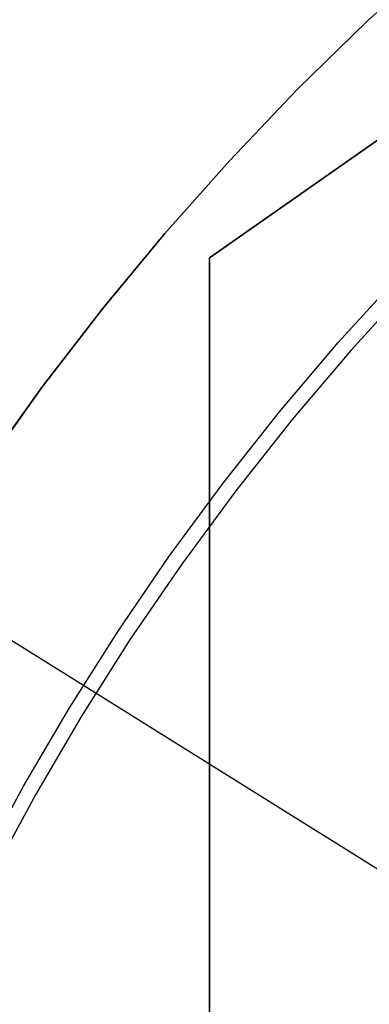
# Model space of a CAD drawing. Header units: millimetres. Extents: x 6038 to 7358, y -8545 to -7225.
# Tile 138 of 256: x 6669.97 to 6674.29, y -7871.39 to -7859.23. Entities that reach past the tile are written whole.
import ezdxf

# ---------------------------------------------------------------- set-up
doc = ezdxf.new("R2010")
doc.units = ezdxf.units.MM
doc.layers.add('color', color=7, linetype='Continuous')
doc.layers.add('luz', color=7, linetype='Continuous')

msp = doc.modelspace()

# ---------------------------------------------------------------- linework, layer by layer
at = {"color": 7, "true_color": 0xffffff}
for p, q in [((6672.316, -7862.167, 258.059), (6682.316, -7855.167, 258.059)), ((6682.316, -7855.167, 261.059), (6672.316, -7862.167, 261.059)), ((6682.316, -7855.167, 259.559), (6672.316, -7862.167, 259.559)), ((6672.316, -7862.167, 258.059), (6682.316, -7855.167, 258.059)), ((6682.316, -7855.167, 261.059), (6672.316, -7862.167, 261.059)), ((6672.316, -7862.167, 261.059), (6672.316, -7862.167, 258.059)), ((6672.316, -7862.167, 261.059), (6672.316, -7862.167, 258.059)), ((6672.316, -7907.167, 258.059), (6672.316, -7862.167, 258.059)), ((6672.316, -7862.167, 261.059), (6672.316, -7907.167, 261.059)), ((6672.316, -7862.167, 259.559), (6672.316, -7907.167, 259.559)), ((6672.316, -7907.167, 258.059), (6672.316, -7862.167, 258.059)), ((6672.316, -7862.167, 261.059), (6672.316, -7907.167, 261.059))]:
    msp.add_line(p, q, dxfattribs=at)
at = {"layer": 'color', "color": 254, "true_color": 0xcad1ee}
for p, q in [((6675.154, -7858.43, 30.3), (6674.262, -7859.246, 30.3)), ((6674.262, -7859.246, 38.6), (6675.154, -7858.43, 38.6)), ((6675.154, -7858.43, 34.45), (6674.262, -7859.246, 34.45)), ((6674.262, -7859.246, 38.6), (6675.154, -7858.43, 38.6)), ((6675.154, -7858.43, 30.3), (6674.262, -7859.246, 30.3)), ((6674.262, -7859.246, 30.3), (6673.399, -7860.091, 30.3)), ((6673.399, -7860.091, 38.6), (6674.262, -7859.246, 38.6)), ((6674.262, -7859.246, 34.45), (6673.399, -7860.091, 34.45)), ((6673.399, -7860.091, 38.6), (6674.262, -7859.246, 38.6)), ((6674.262, -7859.246, 30.3), (6673.399, -7860.091, 30.3)), ((6673.399, -7860.091, 30.3), (6672.566, -7860.966, 30.3)), ((6672.566, -7860.966, 38.6), (6673.399, -7860.091, 38.6)), ((6673.399, -7860.091, 34.45), (6672.566, -7860.966, 34.45)), ((6672.566, -7860.966, 38.6), (6673.399, -7860.091, 38.6)), ((6673.399, -7860.091, 30.3), (6672.566, -7860.966, 30.3)), ((6672.566, -7860.966, 30.3), (6671.764, -7861.869, 30.3)), ((6671.764, -7861.869, 38.6), (6672.566, -7860.966, 38.6)), ((6672.566, -7860.966, 34.45), (6671.764, -7861.869, 34.45)), ((6671.764, -7861.869, 38.6), (6672.566, -7860.966, 38.6)), ((6672.566, -7860.966, 30.3), (6671.764, -7861.869, 30.3)), ((6671.764, -7861.869, 30.3), (6670.993, -7862.8, 30.3)), ((6670.993, -7862.8, 38.6), (6671.764, -7861.869, 38.6)), ((6671.764, -7861.869, 34.45), (6670.993, -7862.8, 34.45)), ((6670.993, -7862.8, 38.6), (6671.764, -7861.869, 38.6)), ((6671.764, -7861.869, 30.3), (6670.993, -7862.8, 30.3)), ((6673.906, -7863.216, 38.6), (6674.66, -7862.386, 38.6)), ((6673.906, -7863.216, 38.6), (6674.66, -7862.386, 38.6)), ((6674.822, -7862.478, 28.2), (6674.065, -7863.309, 28.2)), ((6674.822, -7862.478, 28.2), (6674.065, -7863.309, 28.2)), ((6670.993, -7862.8, 30.3), (6670.254, -7863.756, 30.3)), ((6670.254, -7863.756, 38.6), (6670.993, -7862.8, 38.6)), ((6670.993, -7862.8, 34.45), (6670.254, -7863.756, 34.45)), ((6670.254, -7863.756, 38.6), (6670.993, -7862.8, 38.6)), ((6670.993, -7862.8, 30.3), (6670.254, -7863.756, 30.3)), ((6673.18, -7864.071, 38.6), (6673.906, -7863.216, 38.6)), ((6673.18, -7864.071, 38.6), (6673.906, -7863.216, 38.6)), ((6674.065, -7863.309, 28.2), (6673.337, -7864.166, 28.2)), ((6674.065, -7863.309, 28.2), (6673.337, -7864.166, 28.2)), ((6670.254, -7863.756, 30.3), (6669.55, -7864.738, 30.3)), ((6669.55, -7864.738, 38.6), (6670.254, -7863.756, 38.6)), ((6670.254, -7863.756, 34.45), (6669.55, -7864.738, 34.45)), ((6669.55, -7864.738, 38.6), (6670.254, -7863.756, 38.6)), ((6670.254, -7863.756, 30.3), (6669.55, -7864.738, 30.3)), ((6672.484, -7864.951, 38.6), (6673.18, -7864.071, 38.6)), ((6672.484, -7864.951, 38.6), (6673.18, -7864.071, 38.6)), ((6673.337, -7864.166, 28.2), (6672.639, -7865.047, 28.2)), ((6673.337, -7864.166, 28.2), (6672.639, -7865.047, 28.2)), ((6671.819, -7865.855, 38.6), (6672.484, -7864.951, 38.6)), ((6671.819, -7865.855, 38.6), (6672.484, -7864.951, 38.6)), ((6672.639, -7865.047, 28.2), (6671.973, -7865.953, 28.2)), ((6672.639, -7865.047, 28.2), (6671.973, -7865.953, 28.2)), ((6671.186, -7866.781, 38.6), (6671.819, -7865.855, 38.6)), ((6671.186, -7866.781, 38.6), (6671.819, -7865.855, 38.6)), ((6671.973, -7865.953, 28.2), (6671.338, -7866.88, 28.2)), ((6671.973, -7865.953, 28.2), (6671.338, -7866.88, 28.2)), ((6670.585, -7867.728, 38.6), (6671.186, -7866.781, 38.6)), ((6670.585, -7867.728, 38.6), (6671.186, -7866.781, 38.6)), ((6671.338, -7866.88, 28.2), (6670.736, -7867.83, 28.2)), ((6671.338, -7866.88, 28.2), (6670.736, -7867.83, 28.2)), ((6670.017, -7868.695, 38.6), (6670.585, -7867.728, 38.6)), ((6670.017, -7868.695, 38.6), (6670.585, -7867.728, 38.6)), ((6670.736, -7867.83, 28.2), (6670.167, -7868.8, 28.2)), ((6670.736, -7867.83, 28.2), (6670.167, -7868.8, 28.2)), ((6669.483, -7869.682, 38.6), (6670.017, -7868.695, 38.6)), ((6669.483, -7869.682, 38.6), (6670.017, -7868.695, 38.6)), ((6670.167, -7868.8, 28.2), (6669.632, -7869.789, 28.2)), ((6670.167, -7868.8, 28.2), (6669.632, -7869.789, 28.2))]:
    msp.add_line(p, q, dxfattribs=at)
at = {"layer": 'luz', "color": 254, "true_color": 0xcad1ee}
for p, q in [((6571.275, -7805.29, -34.05), (6825.358, -7964.043, -34.05)), ((6571.275, -7805.29, -32.55), (6825.358, -7964.043, -32.55))]:
    msp.add_line(p, q, dxfattribs=at)

doc.saveas('drawing.dxf')
